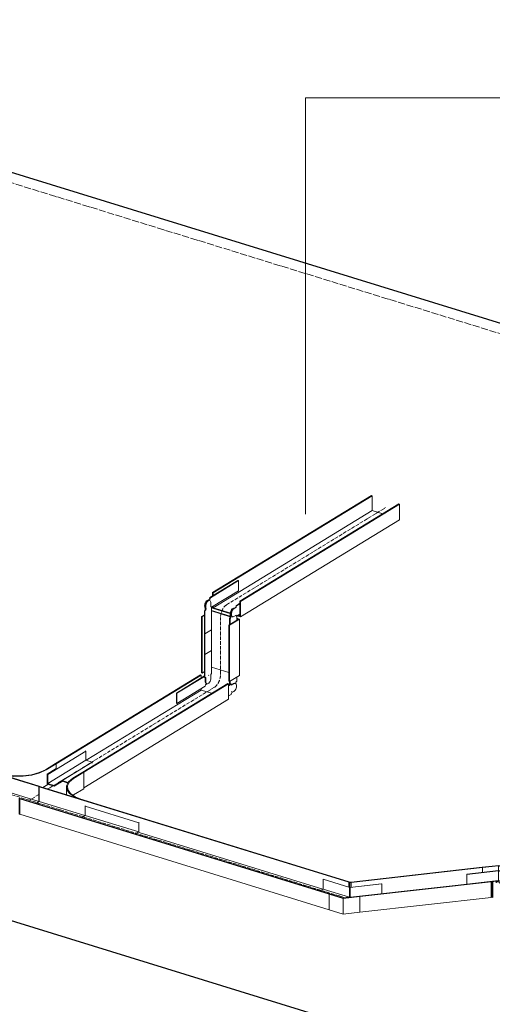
# Model space of a CAD drawing. Header units: millimetres. Extents: x 5617 to 143375, y 7718 to 186221.
# Tile 103 of 106: x 120683 to 122047, y 136462 to 139302. Entities that reach past the tile are written whole.
import ezdxf

# ---------------------------------------------------------------- set-up
doc = ezdxf.new("R2010")
doc.units = ezdxf.units.MM
doc.linetypes.add('Линия сетки', pattern=[25, 20, -2.5, 0, -2.5])
doc.linetypes.add('Осевая', pattern=[14, 10, -2, 0, -2])
for name, color, linetype, lineweight in [('Кабельные лотки', 7, 'Continuous', 18), ('Марки кабельных лотков', 7, 'Continuous', 20), ('Осевая линия', 7, 'Осевая', 18), ('Соединительные детали кабельных лотков', 7, 'Continuous', 18), ('Уровни', 7, 'Continuous', 9)]:
    doc.layers.add(name, color=color, linetype=linetype, lineweight=lineweight)

# ---------------------------------------------------------------- blocks, each defined once
blk = doc.blocks.new('OSTEC_CLH - ЛН_ ЛП - СЛУМИ - Угол горизонтальный - ZS - Цинкование по методу Сендзимира-1577389-МКСС_К4_L08')
at = {"layer": 'Осевая линия'}
for p, q in [((100784, 136774.7), (100802.4, 136769)), ((100784.8, 136774.5), (100784, 136774.7))]:
    blk.add_line(p, q, dxfattribs=at)
at = {"layer": 'Соединительные детали кабельных лотков'}
for p, q in [((100811.4, 136814), (100812.9, 136814.9)), ((100811.4, 136799.6), (100811.4, 136814)), ((100814.7, 136813), (100811.4, 136814)), ((100812.9, 136814.9), (100812.9, 136813.6)), ((100812.9, 136814.9), (100815.3, 136814.2)), ((100814.7, 136813), (100818.7, 136813.4)), ((100814.7, 136798.7), (100814.7, 136813)), ((100818, 136814.5), (100815.3, 136814.2)), ((100818.7, 136813.4), (100818, 136814.5)), ((100818.7, 136813.4), (100818.7, 136799.1)), ((100755, 136779.5), (100756.5, 136780.4)), ((100755, 136734.5), (100755, 136779.5)), ((100795.3, 136767.1), (100755, 136779.5)), ((100795.8, 136768.3), (100756.5, 136780.4)), ((100795.3, 136767.1), (100843.2, 136772.5)), ((100795.3, 136722.1), (100795.3, 136767.1)), ((100842.6, 136773.6), (100795.8, 136768.3)), ((100843.2, 136772.5), (100842.6, 136773.6)), ((100843.2, 136772.5), (100843.2, 136727.5)), ((100795.3, 136722.1), (100755, 136734.5)), ((100843.2, 136727.5), (100795.3, 136722.1))]:
    blk.add_line(p, q, dxfattribs=at)
blk = doc.blocks.new('OSTEC_U - ЛН_ ЛП - СЛУМИ - OSTEC_U - ЛН_ ЛП - СЛУМИ-1577398-МКСС_К4_L08')
at = {"layer": 'Соединительные детали кабельных лотков'}
for p, q in [((100737.6, 136822.8), (100737.1, 136822.5)), ((100737.1, 136822.5), (100814.6, 136798.6)), ((100737.1, 136794.5), (100737.1, 136822.5)), ((100814.7, 136799.1), (100737.6, 136822.8)), ((100728.3, 136789.1), (100737.1, 136794.5)), ((100737.1, 136794.5), (100813.7, 136770.9)), ((100813.7, 136798.6), (100813.7, 136770.3)), ((100813.7, 136798.6), (100813.7, 136798.6)), ((100813.7, 136798.6), (100814.6, 136798.6)), ((100813.7, 136798.6), (100813.7, 136770.6)), ((100814.6, 136798.6), (100814.6, 136770.6)), ((100814.6, 136798.6), (100815.4, 136798.5)), ((100814.6, 136770.6), (100814.6, 136798.6)), ((100906.3, 136809.4), (100814.7, 136799.1)), ((100814.7, 136798.7), (100906.5, 136809)), ((100815.4, 136770.5), (100815.4, 136798.5)), ((100815.5, 136770.5), (100815.5, 136798.6)), ((100906.5, 136809), (100906.3, 136809.4)), ((100906.5, 136809), (100906.5, 136781)), ((100793.3, 136769.1), (100814.6, 136770.6)), ((100799.5, 136768.7), (100795.4, 136768.4)), ((100815.4, 136770.7), (100906.5, 136781))]:
    blk.add_line(p, q, dxfattribs=at)
for points in [[(100814.3, 136799, 0), (100814.1, 136799, 0), (100814, 136798.9, 0), (100813.8, 136798.9, 0), (100813.7, 136798.8, 0), (100813.7, 136798.7, 0)], [(100815.5, 136798.6, 0), (100815.5, 136798.7, 0), (100815.4, 136798.7, 0), (100815.4, 136798.8, 0), (100815.2, 136798.9, 0), (100815.1, 136799, 0)]]:
    blk.add_polyline3d(points, dxfattribs=at)
blk = doc.blocks.new('OSTEC_CLH - ЛН_ ЛП - СЛУМИ - Угол горизонтальный - ZS - Цинкование по методу Сендзимира-V137-МКСС_К4_L08')
at = {"layer": 'Осевая линия'}
for p, q in [((101225.1, 136815.6), (101234.8, 136816.7)), ((101256.1, 136810.1), (101234.8, 136816.7)), ((101255.3, 136810.4), (101256.1, 136810.1))]:
    blk.add_line(p, q, dxfattribs=at)
at = {"layer": 'Соединительные детали кабельных лотков'}
for p, q in [((101244.8, 136862.8), (101196.9, 136857.3)), ((101196.9, 136857.3), (101197.5, 136856.3)), ((101197.5, 136856.3), (101244.2, 136861.6)), ((101197.5, 136841.9), (101197.5, 136856.3)), ((101244.2, 136861.6), (101283.6, 136849.4)), ((101244.2, 136861.6), (101244.2, 136847.2)), ((101244.8, 136862.8), (101285.1, 136850.3)), ((101285.1, 136850.3), (101283.6, 136849.4)), ((101283.6, 136849.4), (101283.6, 136835)), ((101225.3, 136816.9), (101221.4, 136816.4)), ((101221.4, 136816.4), (101222.1, 136815.3)), ((101222.1, 136815.3), (101224.8, 136815.7)), ((101222.1, 136770.3), (101222.1, 136815.3)), ((101227.2, 136814.9), (101224.8, 136815.7)), ((101224.8, 136815.7), (101224.8, 136770.6)), ((101225.3, 136815.5), (101225.3, 136816.9)), ((101225.3, 136816.9), (101228.6, 136815.8)), ((101228.6, 136815.8), (101227.2, 136814.9)), ((101227.2, 136814.9), (101227.2, 136769.9)), ((101224.8, 136770.6), (101222.1, 136770.3)), ((101224.8, 136770.6), (101227.2, 136769.9))]:
    blk.add_line(p, q, dxfattribs=at)
blk = doc.blocks.new('OSTEC_U - ЛН_ ЛП - СЛУМИ - OSTEC_U - ЛН_ ЛП - СЛУМИ-1577394-МКСС_К4_L08')
at = {"layer": 'Соединительные детали кабельных лотков'}
for p, q in [((101243.8, 136847.6), (101151.9, 136837.2)), ((101152.1, 136836.8), (101244.1, 136847.2)), ((101243.4, 136847.5), (101244.1, 136847.2)), ((101244.1, 136847.2), (101244.9, 136847.4)), ((101244.1, 136819.2), (101244.1, 136847.2)), ((101244.1, 136847.2), (101321.5, 136823.3)), ((101244.1, 136847.2), (101244.1, 136819.2)), ((101322, 136823.6), (101244.6, 136847.5)), ((101151.9, 136837.2), (101152.1, 136836.8)), ((101151.9, 136808.6), (101151.9, 136837.2)), ((101152.1, 136808.8), (101152.1, 136836.8)), ((101152.1, 136808.8), (101244.1, 136819.2)), ((101236.3, 136813.5), (101244.1, 136819.2)), ((101244.1, 136818.4), (101237.1, 136813.2)), ((101244.1, 136819.2), (101244.1, 136818.4)), ((101244.1, 136819.2), (101321.5, 136795.3)), ((101244.1, 136819.2), (101247.7, 136810)), ((101244.1, 136818.4), (101244.1, 136819.2)), ((101247.3, 136810.1), (101244.1, 136818.4)), ((101321.5, 136823.3), (101322, 136823.6)), ((101321.5, 136823.3), (101321.5, 136795.3)), ((101322, 136823.6), (101322, 136794.8)), ((101321.5, 136795.3), (101312.7, 136789.9)), ((101322, 136794.8), (101313.6, 136789.7))]:
    blk.add_line(p, q, dxfattribs=at)
for points in [[(101244.6, 136847.5, 0), (101244.4, 136847.6, 0), (101244.2, 136847.6, 0), (101244, 136847.6, 0), (101243.8, 136847.6, 0), (101243.6, 136847.5, 0)], [(101244.8, 136847.4, 0), (101244.6, 136847.5, 0), (101244.4, 136847.6, 0), (101244.3, 136847.6, 0), (101244, 136847.6, 0), (101243.8, 136847.6, 0)]]:
    blk.add_polyline3d(points, dxfattribs=at)
blk = doc.blocks.new('OSTEC_U - ЛН_ ЛП - СЛУМИ - OSTEC_U - ЛН_ ЛП - СЛУМИ-V138-МКСС_К4_L08')
at = {"layer": 'Соединительные детали кабельных лотков'}
blk.add_line((101224.6, 136803.4), (101224.6, 136774.5), dxfattribs=at)
blk = doc.blocks.new('OSTEC_CLV - ЛН_ ЛП - ПШСМ - Угол вертикальный - ZS - Цинкование по методу Сендзимира-V139-МКСС_К4_L08')
at = {"layer": 'Осевая линия'}
for p, q in [((100458.1, 137613.8), (100458.3, 137613.9)), ((100441.3, 137577.4), (100441.3, 137576.5))]:
    blk.add_line(p, q, dxfattribs=at)
blk.add_ellipse((100458.1, 137587.7), major_axis=(8.5, 27.7), ratio=0.521843, start_param=0.533683, end_param=2.10448, dxfattribs=at)
blk = doc.blocks.new('OSTEC_U - ЛН_ ЛП - ПШСМ - OSTEC_U - ЛН_ ЛП - ПШСМ-V140-МКСС_К4_L08')
at = {"layer": 'Соединительные детали кабельных лотков'}
for p, q in [((100410.3, 137635.1), (100491.5, 137684.7)), ((100493.1, 137684.2), (100412, 137634.6)), ((100493.1, 137684.2), (100491.5, 137684.7)), ((100493.1, 137654.4), (100493.1, 137684.2)), ((100415.4, 137607), (100493.1, 137654.4)), ((100402.6, 137626.8), (100409.2, 137630.8)), ((100410.9, 137630.3), (100404.2, 137626.2)), ((100409.2, 137630.8), (100410.3, 137635.1)), ((100410.9, 137630.3), (100409.2, 137630.8)), ((100412, 137634.6), (100410.3, 137635.1)), ((100412, 137634.6), (100410.9, 137630.3)), ((100398.9, 137603.5), (100400.5, 137603))]:
    blk.add_line(p, q, dxfattribs=at)
for points in [[(100396.3, 137606, 0), (100395.6, 137608.3, 0), (100395.3, 137611.1, 0), (100395.6, 137614.1, 0), (100396.3, 137617.3, 0), (100397.5, 137620.3, 0), (100399, 137623, 0), (100400.7, 137625.2, 0), (100402.6, 137626.8, 0)], [(100404.2, 137626.2, 0), (100402.3, 137624.7, 0), (100400.6, 137622.5, 0), (100399.1, 137619.8, 0), (100397.9, 137616.8, 0), (100397.2, 137613.6, 0), (100397, 137610.6, 0)]]:
    blk.add_polyline3d(points, dxfattribs=at)
blk = doc.blocks.new('OSTEC_U - ЛН_ ЛП - ПШСМ - OSTEC_U - ЛН_ ЛП - ПШСМ-V141-МКСС_К4_L08')
at = {"layer": 'Соединительные детали кабельных лотков'}
for p, q in [((100485, 137607.5), (100486.1, 137611.7)), ((100486.1, 137611.7), (100497.3, 137618.6)), ((100487.7, 137611.2), (100486.1, 137611.7)), ((100487.7, 137611.2), (100486.6, 137607)), ((100497.3, 137617.1), (100487.7, 137611.2)), ((100474.6, 137580.2), (100476.3, 137579.7)), ((100478.3, 137603.4), (100485, 137607.5)), ((100486.6, 137607), (100480, 137602.9)), ((100480, 137580.4), (100486.6, 137584.4)), ((100486.6, 137607), (100485, 137607.5)), ((100486.1, 137582), (100485.4, 137583.7)), ((100487.2, 137582.7), (100486.1, 137582)), ((100487.7, 137581.5), (100486.1, 137582)), ((100486.6, 137584.4), (100487.7, 137581.5)), ((100487.7, 137581.5), (100497.3, 137587.4))]:
    blk.add_line(p, q, dxfattribs=at)
for points in [[(100474.7, 137580.2, 0), (100473.2, 137581, 0), (100472.1, 137582.7, 0), (100471.3, 137584.9, 0), (100471.1, 137587.7, 0), (100471.3, 137590.8, 0), (100472.1, 137593.9, 0), (100473.2, 137597, 0), (100474.7, 137599.7, 0), (100476.5, 137601.9, 0), (100478.3, 137603.4, 0)], [(100480, 137602.9, 0), (100478.1, 137601.4, 0), (100476.3, 137599.2, 0), (100474.8, 137596.5, 0), (100473.7, 137593.4, 0), (100473, 137590.3, 0), (100472.7, 137587.2, 0), (100473, 137584.4, 0), (100473.7, 137582.2, 0), (100474.8, 137580.5, 0), (100476.3, 137579.7, 0), (100478.1, 137579.6, 0), (100480, 137580.4, 0)]]:
    blk.add_polyline3d(points, dxfattribs=at)
blk = doc.blocks.new('OSTEC_U - ЛН_ ЛП - ПШСМ - OSTEC_U - ЛН_ ЛП - ПШСМ-V142-МКСС_К4_L08')
at = {"layer": 'Соединительные детали кабельных лотков'}
for p, q in [((100469.5, 137577.9), (100469.5, 137588.2)), ((100471.1, 137587.7), (100471.1, 137577.4)), ((100482, 137604.1), (100480.4, 137604.6)), ((100487.9, 137569.4), (100487.9, 137581.6)), ((100467.1, 137574.8), (100469.5, 137577.9)), ((100467.1, 137556.8), (100467.1, 137574.8)), ((100467.1, 137574.8), (100468.8, 137574.3)), ((100471.1, 137577.4), (100468.8, 137574.3)), ((100468.8, 137574.3), (100468.8, 137557.8)), ((100469.5, 137577.9), (100471.1, 137577.4))]:
    blk.add_line(p, q, dxfattribs=at)
for points in [[(100469.5, 137588.2, 0), (100469.7, 137591.3, 0), (100470.4, 137594.4, 0), (100471.6, 137597.5, 0), (100473.1, 137600.2, 0), (100474.8, 137602.4, 0), (100476.7, 137603.9, 0), (100478.6, 137604.7, 0), (100480.3, 137604.6, 0)], [(100478.3, 137603.4, 0), (100476.5, 137601.9, 0), (100474.7, 137599.7, 0), (100473.2, 137597, 0), (100472.1, 137593.9, 0), (100471.3, 137590.8, 0), (100471.1, 137587.7, 0)]]:
    blk.add_polyline3d(points, dxfattribs=at)
blk = doc.blocks.new('OSTEC_U - ЛН_ ЛП - ПШСМ - OSTEC_U - ЛН_ ЛП - ПШСМ-V143-МКСС_К4_L08')
at = {"layer": 'Соединительные детали кабельных лотков'}
for p, q in [((100397, 137600.2), (100397, 137610.6)), ((100398.6, 137610.1), (100398.6, 137599.7)), ((100409.5, 137626.4), (100407.9, 137626.9)), ((100413.1, 137608.5), (100413.1, 137618.9)), ((100415.4, 137608.3), (100413.1, 137608.5)), ((100413.8, 137608.8), (100415.4, 137608.3)), ((100415.4, 137482), (100415.4, 137608.3)), ((100394.7, 137597.1), (100397, 137600.2)), ((100394.7, 137470.9), (100394.7, 137597.1)), ((100394.7, 137597.1), (100396.3, 137596.6)), ((100398.6, 137599.7), (100396.3, 137596.6)), ((100396.3, 137596.6), (100396.3, 137470.4)), ((100397, 137600.2), (100398.6, 137599.7)), ((100394.7, 137470.9), (100396.3, 137470.4)), ((100396.3, 137470.4), (100415.4, 137482))]:
    blk.add_line(p, q, dxfattribs=at)
for points in [[(100397, 137610.6, 0), (100397.2, 137613.6, 0), (100397.9, 137616.8, 0), (100399.1, 137619.8, 0), (100400.6, 137622.5, 0), (100402.3, 137624.7, 0), (100404.2, 137626.2, 0), (100406.1, 137627, 0), (100407.8, 137627, 0), (100409.1, 137626.3, 0)], [(100409.5, 137626.4, 0), (100407.7, 137626.5, 0), (100405.8, 137625.7, 0), (100404, 137624.2, 0), (100402.2, 137622, 0), (100400.7, 137619.3, 0), (100399.6, 137616.3, 0), (100398.8, 137613.1, 0), (100398.6, 137610.1, 0)], [(100413.1, 137618.9, 0), (100412.8, 137621.7, 0), (100412.1, 137623.9, 0), (100411, 137625.6, 0), (100409.5, 137626.4, 0)]]:
    blk.add_polyline3d(points, dxfattribs=at)
blk = doc.blocks.new('OSTEC_CT - ЛН_ ЛП - ОГП - Тройник - ZS - Цинкование по методу Сендзимира-1219768-МКСС_К4_L08')
at = {"layer": 'Осевая линия'}
for p, q in [((100005.5, 137121.2), (99943.1, 137083.1)), ((99917.1, 137067.2), (99889.7, 137050.5))]:
    blk.add_line(p, q, dxfattribs=at)
at = {"layer": 'Соединительные детали кабельных лотков'}
for p, q in [((99964.7, 137156.3), (99935.8, 137138.6)), ((99937.8, 137138), (99966.8, 137155.7)), ((99966.8, 137155.7), (99964.7, 137156.3)), ((99755.6, 137140.9), (99754.1, 137140.1)), ((99796.3, 137128.4), (99755.6, 137140.9)), ((100044.2, 137131.8), (100015.3, 137114.1)), ((100017.3, 137113.5), (100046.3, 137131.2)), ((100046.3, 137131.2), (100044.2, 137131.8)), ((100046.3, 137083.9), (100046.3, 137131.2)), ((99984.7, 137105.1), (100000.8, 137100.1)), ((99927.9, 137087.7), (99937.8, 137092.9)), ((99937.8, 137092.9), (99943.2, 137096.2)), ((99996.3, 137088.3), (99996.3, 137065.4)), ((100017.3, 137066.2), (100046.3, 137083.9)), ((99859.9, 137055.5), (99861.3, 137056.4)), ((99859.9, 137010.5), (99859.9, 137055.5)), ((99861.5, 137055), (99859.9, 137055.5)), ((99861.3, 137056.4), (99861.3, 137055.1)), ((99861.3, 137056.4), (99863, 137055.9)), ((99863, 137055.9), (99861.5, 137055)), ((99861.5, 137055), (99861.5, 137010)), ((99916.3, 137047.2), (99917.8, 137048.1)), ((100017.3, 137066.2), (100015.3, 137064.9)), ((100081.7, 137040.4), (100040.9, 137053)), ((100080.2, 137039.5), (100081.7, 137040.4)), ((99861.5, 137010), (99859.9, 137010.5))]:
    blk.add_line(p, q, dxfattribs=at)
for points in [[(99794.9, 137127.5, 0), (99818.5, 137122.1, 0), (99844.6, 137119.5, 0), (99871.4, 137119.9, 0), (99896.9, 137123.3, 0), (99919.6, 137129.5, 0), (99937.8, 137138, 0)], [(99935.8, 137138.6, 0), (99918, 137130.3, 0), (99895.9, 137124.3, 0), (99870.9, 137121, 0), (99844.9, 137120.5, 0), (99819.4, 137123.1, 0), (99796.3, 137128.4, 0)], [(100015.3, 137114.1, 0), (100002.7, 137103.8, 0), (99996.8, 137092.5, 0), (99997.8, 137080.9, 0), (100005.6, 137069.8, 0), (100019.8, 137060, 0), (100039.4, 137052.1, 0)], [(100040.9, 137053, 0), (100021.8, 137060.7, 0), (100007.9, 137070.3, 0), (100000.2, 137081.1, 0), (99999.3, 137092.4, 0), (100005.1, 137103.5, 0), (100017.3, 137113.5, 0)]]:
    blk.add_polyline3d(points, dxfattribs=at)
blk = doc.blocks.new('OSTEC_U - ЛН_ ЛП - СЛУМ - OSTEC_U - ЛН_ ЛП - СЛУМ-1216886-МКСС_К4_L08')
at = {"layer": 'Соединительные детали кабельных лотков'}
for p, q in [((100050.2, 137033.5), (100051.7, 137034.3)), ((100050.2, 137006.9), (100050.2, 137033.5)), ((100205.1, 136985.7), (100050.2, 137033.5)), ((100040.8, 137001.1), (100050.2, 137006.9)), ((100205.1, 136959.1), (100050.2, 137006.9)), ((100206.6, 136986.6), (100205.1, 136985.7)), ((100205.1, 136985.7), (100205.1, 136959.1)), ((100205.1, 136959.1), (100195.7, 136953.4))]:
    blk.add_line(p, q, dxfattribs=at)
blk = doc.blocks.new('OSTEC_U - ЛН_ ЛП - СЛУМ - OSTEC_U - ЛН_ ЛП - СЛУМ-V144-МКСС_К4_L08')
at = {"layer": 'Соединительные детали кабельных лотков'}
for p, q in [((100052.8, 137192.4), (99942.8, 137125.2)), ((100050.8, 137193), (100052.8, 137192.4)), ((100052.8, 137192.4), (100052.8, 137165.8)), ((100052.8, 137165.8), (99942.8, 137098.6)), ((100071.1, 137160.1), (99961.1, 137092.9)), ((100052.8, 137165.8), (100071.1, 137160.1)), ((100071.1, 137160.1), (100071.1, 137157.9)), ((99966.8, 137141.7), (99940.7, 137125.8)), ((99942.8, 137125.2), (99940.7, 137125.8)), ((99940.7, 137125.8), (99940.7, 137097)), ((99942.8, 137098.6), (99942.8, 137125.2)), ((99940.7, 137097), (99961.1, 137090.7)), ((99961.1, 137092.9), (99942.8, 137098.6)), ((99961.1, 137090.7), (99987.2, 137106.6)), ((99961.1, 137090.7), (99961.1, 137092.9))]:
    blk.add_line(p, q, dxfattribs=at)
blk = doc.blocks.new('OSTEC_CLV - ЛН_ ЛП - ПШСМ - Угол вертикальный - ZS - Цинкование по методу Сендзимира-V145-МКСС_К4_L08')
at = {"layer": 'Осевая линия'}
for p, q in [((100441.3, 137413.5), (100441.3, 137414.4)), ((100424.5, 137377.1), (100424.3, 137376.9))]:
    blk.add_line(p, q, dxfattribs=at)
blk.add_ellipse((100424.5, 137403.2), major_axis=(8.5, 27.7), ratio=0.521843, start_param=3.675276, end_param=5.246072, dxfattribs=at)
blk = doc.blocks.new('OSTEC_U - ЛН_ ЛП - ПШСМ - OSTEC_U - ЛН_ ЛП - ПШСМ-V146-МКСС_К4_L08')
at = {"layer": 'Соединительные детали кабельных лотков'}
for p, q in [((100313.7, 137359.8), (100394.7, 137409.3)), ((100407.9, 137410.7), (100406.3, 137411.2)), ((100394.7, 137407.8), (100315.3, 137359.3)), ((100396.5, 137379.2), (100397.6, 137383.4)), ((100397.6, 137383.4), (100402.2, 137386.3)), ((100313.7, 137330.1), (100313.7, 137359.8)), ((100315.3, 137359.3), (100313.7, 137359.8)), ((100315.3, 137329.6), (100396.5, 137379.2)), ((100315.3, 137359.3), (100315.3, 137329.6)), ((100315.3, 137329.6), (100313.7, 137330.1))]:
    blk.add_line(p, q, dxfattribs=at)
blk = doc.blocks.new('OSTEC_U - ЛН_ ЛП - ПШСМ - OSTEC_U - ЛН_ ЛП - ПШСМ-V147-МКСС_К4_L08')
at = {"layer": 'Соединительные детали кабельных лотков'}
for p, q in [((100464.7, 137382.4), (100470.6, 137386)), ((100472.2, 137385.5), (100464.7, 137380.9)), ((100472.2, 137385.5), (100470.6, 137386)), ((100473.3, 137382.6), (100472.2, 137385.5)), ((100472.8, 137383.8), (100478.3, 137387.2)), ((100480, 137386.7), (100473.3, 137382.6)), ((100483.6, 137387.4), (100482, 137387.9)), ((100464.7, 137351.2), (100472.2, 137355.8)), ((100472.2, 137355.8), (100473.3, 137360.1)), ((100473.3, 137360.1), (100480, 137364.1))]:
    blk.add_line(p, q, dxfattribs=at)
for points in [[(100478.3, 137387.2, 0), (100480.2, 137387.9, 0), (100481.9, 137387.9, 0), (100482, 137387.9, 0)], [(100480, 137364.1, 0), (100481.8, 137365.7, 0), (100483.6, 137367.9, 0), (100485.1, 137370.6, 0), (100486.2, 137373.6, 0), (100487, 137376.8, 0), (100487.2, 137379.8, 0), (100487, 137382.6, 0), (100486.2, 137384.9, 0), (100485.1, 137386.5, 0), (100483.6, 137387.4, 0), (100481.8, 137387.4, 0), (100480, 137386.7, 0)]]:
    blk.add_polyline3d(points, dxfattribs=at)
blk = doc.blocks.new('OSTEC_U - ЛН_ ЛП - ПШСМ - OSTEC_U - ЛН_ ЛП - ПШСМ-V148-МКСС_К4_L08')
at = {"layer": 'Соединительные детали кабельных лотков'}
for p, q in [((100467.1, 137383.9), (100467.1, 137393.1)), ((100468.8, 137393.7), (100468.8, 137384.9)), ((100485.6, 137390.7), (100487.9, 137393.8)), ((100485.6, 137385.8), (100485.6, 137390.7)), ((100487.9, 137393.8), (100487.9, 137405.4)), ((100473, 137364.5), (100474.6, 137364))]:
    blk.add_line(p, q, dxfattribs=at)
blk = doc.blocks.new('OSTEC_U - ЛН_ ЛП - ПШСМ - OSTEC_U - ЛН_ ЛП - ПШСМ-V149-МКСС_К4_L08')
at = {"layer": 'Соединительные детали кабельных лотков'}
for p, q in [((100394.7, 137405), (100394.7, 137531.2)), ((100394.7, 137531.2), (100396.3, 137530.7)), ((100415.4, 137542.4), (100396.3, 137530.7)), ((100396.3, 137530.7), (100396.3, 137404.5)), ((100415.4, 137416.1), (100415.4, 137542.4)), ((100413.1, 137413), (100415.4, 137416.1)), ((100413.1, 137402.7), (100413.1, 137413)), ((100394.7, 137405), (100396.3, 137404.5)), ((100396.3, 137404.5), (100398.6, 137404.2)), ((100397, 137394.3), (100397, 137404.4)), ((100398.6, 137404.2), (100398.6, 137393.8)), ((100400.5, 137386.8), (100402.2, 137386.3))]:
    blk.add_line(p, q, dxfattribs=at)
for points in [[(100400.6, 137386.8, 0), (100399.1, 137387.7, 0), (100397.9, 137389.3, 0), (100397.2, 137391.6, 0), (100397, 137394.3, 0)], [(100398.6, 137393.8, 0), (100398.8, 137391.1, 0), (100399.6, 137388.8, 0), (100400.7, 137387.2, 0), (100402.2, 137386.3, 0), (100404, 137386.2, 0), (100405.8, 137387, 0), (100407.7, 137388.5, 0), (100409.5, 137390.7, 0), (100411, 137393.4, 0), (100412.1, 137396.5, 0), (100412.8, 137399.6, 0), (100413.1, 137402.7, 0)]]:
    blk.add_polyline3d(points, dxfattribs=at)

msp = doc.modelspace()

# ---------------------------------------------------------------- linework, layer by layer
at = {"layer": 'Defpoints'}
for p, q in [((143374.5, 131857.1), (114598.1, 140730.1)), ((141026, 130422.8), (112249.6, 139295.9))]:
    msp.add_line(p, q, dxfattribs=at)
at = {"layer": 'Кабельные лотки'}
for p, q in [((120737.5, 137090), (113605.7, 139289.1)), ((120739, 137090.9), (113607.1, 139290)), ((121239.1, 137649.3), (121698.1, 137929.6)), ((121241.2, 137648.6), (121700.1, 137928.9)), ((121698.1, 137929.6), (121700.1, 137928.9)), ((121700.1, 137928.9), (121700.1, 137886.2)), ((121318.5, 137624.8), (121777.5, 137905.1)), ((121320.6, 137624.1), (121779.6, 137904.4)), ((121777.5, 137905.1), (121779.6, 137904.4)), ((121779.6, 137904.4), (121779.6, 137859.4)), ((121241.2, 137605.9), (121700.1, 137886.2)), ((121700.1, 137886.2), (121731, 137876.7)), ((121320.6, 137579.1), (121779.6, 137859.4)), ((121241.2, 137648.6), (121239.1, 137649.3)), ((121239.1, 137649.3), (121239.1, 137639.7)), ((121241.2, 137641), (121241.2, 137648.6)), ((121239.1, 137608.5), (121239.1, 137604.2)), ((121241.2, 137605.9), (121241.2, 137609.7)), ((121320.6, 137624.1), (121318.5, 137624.8)), ((121318.5, 137624.8), (121318.5, 137582)), ((121320.6, 137579.1), (121320.6, 137624.1)), ((121215.9, 137585.5), (121207.2, 137580.3)), ((121207.2, 137580.3), (121209.3, 137579.6)), ((121207.2, 137418.1), (121207.2, 137580.3)), ((121209.3, 137579.6), (121215.9, 137583.6)), ((121209.3, 137417.5), (121209.3, 137579.6)), ((121290.7, 137581.2), (121236.6, 137597.8)), ((121236.8, 137596.4), (121290.7, 137579.8)), ((121236.8, 137434.2), (121236.8, 137596.4)), ((121239.1, 137604.2), (121292.4, 137587.8)), ((121292.5, 137590), (121241.2, 137605.9)), ((121310.2, 137582.3), (121320.6, 137579.1)), ((121318.5, 137582), (121312.7, 137583.8)), ((121314.2, 137572.5), (121286.7, 137555.8)), ((121286.7, 137555.8), (121288.8, 137555.1)), ((121286.7, 137393.6), (121286.7, 137555.8)), ((121288.8, 137555.1), (121317.7, 137572.8)), ((121288.8, 137393), (121288.8, 137555.1)), ((121317.7, 137572.8), (121309.1, 137575.5)), ((121309.1, 137574.1), (121314.2, 137572.5)), ((121317.7, 137410.6), (121317.7, 137572.8)), ((121204.3, 137411.8), (120785.9, 137156.3)), ((121206.4, 137411.2), (120788, 137155.7)), ((121204.3, 137411.8), (121206.4, 137411.2)), ((121206.4, 137411.2), (121206.4, 137403.5)), ((121209.3, 137417.5), (121207.2, 137418.1)), ((121215.9, 137421.5), (121209.3, 137417.5)), ((121286.7, 137418.9), (121236.8, 137434.2)), ((121317.7, 137410.6), (121288.8, 137393)), ((121283.8, 137387.3), (120865.4, 137131.8)), ((121285.9, 137386.7), (120867.5, 137131.2)), ((121283.8, 137387.3), (121285.9, 137386.7)), ((121285.9, 137386.7), (121285.9, 137341.6)), ((121288.8, 137393), (121286.7, 137393.6)), ((121206.4, 137368.4), (120874.4, 137165.7)), ((121206.4, 137372.3), (121206.4, 137368.4)), ((121206.4, 137368.4), (121237.3, 137358.9)), ((121285.9, 137341.6), (120867.5, 137086.1)), ((120788, 137155.7), (120785.9, 137156.3)), ((120788, 137141.7), (120788, 137155.7)), ((120867.5, 137131.2), (120865.4, 137131.8)), ((120867.5, 137086.1), (120867.5, 137131.2)), ((120805.9, 137105.1), (120822, 137100.1)), ((120823, 137102.1), (120808.4, 137106.6)), ((120737.5, 137047.3), (120603.8, 137088.5)), ((120739, 137090.9), (120737.5, 137090)), ((120737.5, 137090), (120737.5, 137047.3)), ((120739, 137048.2), (120739, 137090.9)), ((120739.2, 137089.5), (120740.6, 137090.4)), ((120739.2, 137046.8), (120739.2, 137089.5)), ((121632.6, 136814), (120739.2, 137089.5)), ((121634.1, 136814.9), (120740.6, 137090.4)), ((120682.7, 137055), (120684.2, 137055.9)), ((120682.7, 137010), (120682.7, 137055)), ((121576.2, 136779.5), (120682.7, 137055)), ((121577.7, 136780.4), (120684.2, 137055.9)), ((120737.5, 137047.3), (120729.1, 137042.1)), ((120730.7, 137041.6), (120739.2, 137046.8)), ((120870.4, 137006.3), (120739.2, 137046.8)), ((121576.2, 136734.5), (120682.7, 137010)), ((121558, 136794.3), (121027.7, 136957.8)), ((121639.2, 136814.5), (122018.1, 136857.3)), ((121639.9, 136813.4), (122018.7, 136856.3)), ((122018.1, 136857.3), (122018.7, 136856.3)), ((122018.7, 136856.3), (122018.7, 136841.9)), ((121634.1, 136814.9), (121632.6, 136814)), ((121632.6, 136814), (121632.6, 136799.6)), ((121634.1, 136813.6), (121634.1, 136814.9)), ((121639.9, 136813.4), (121639.2, 136814.5)), ((121639.9, 136799.1), (121639.9, 136813.4)), ((121663.8, 136773.6), (122042.6, 136816.4)), ((121664.4, 136772.5), (122043.3, 136815.3)), ((122042.6, 136816.4), (122043.3, 136815.3)), ((122043.3, 136815.3), (122043.3, 136770.3)), ((121577.7, 136780.4), (121576.2, 136779.5)), ((121576.2, 136779.5), (121576.2, 136734.5)), ((121664.4, 136772.5), (121663.8, 136773.6)), ((121664.4, 136727.5), (121664.4, 136772.5)), ((121664.4, 136727.5), (122043.3, 136770.3))]:
    msp.add_line(p, q, dxfattribs=at)
at = {"layer": 'Марки кабельных лотков'}
for p, q in [((121508, 139076.4), (122413.4, 139076.4)), ((121508, 137875.8), (121508, 139076.4))]:
    msp.add_line(p, q, dxfattribs=at)
at = {"layer": 'Осевая линия'}
for p, q in [((120710, 137050.7), (113578.2, 139249.8)), ((121279.8, 137614.2), (121738.8, 137894.5)), ((121262.5, 137414.4), (121262.5, 137576.5)), ((121245.1, 137376.7), (120826.7, 137121.2)), ((121605.2, 136774.7), (120711.7, 137050.2))]:
    msp.add_line(p, q, dxfattribs=at)
at = {"layer": 'Уровни', "linetype": 'Линия сетки', "lineweight": 18}
msp.add_line((142637.9, 132054.2), (114598.1, 140700.1), dxfattribs=at)

# ---------------------------------------------------------------- block references
at = {"layer": 'Соединительные детали кабельных лотков'}
for name in ['OSTEC_U - ЛН_ ЛП - ПШСМ - OSTEC_U - ЛН_ ЛП - ПШСМ-V140-МКСС_К4_L08', 'OSTEC_U - ЛН_ ЛП - ПШСМ - OSTEC_U - ЛН_ ЛП - ПШСМ-V143-МКСС_К4_L08', 'OSTEC_CLV - ЛН_ ЛП - ПШСМ - Угол вертикальный - ZS - Цинкование по методу Сендзимира-V139-МКСС_К4_L08', 'OSTEC_U - ЛН_ ЛП - ПШСМ - OSTEC_U - ЛН_ ЛП - ПШСМ-V141-МКСС_К4_L08', 'OSTEC_U - ЛН_ ЛП - ПШСМ - OSTEC_U - ЛН_ ЛП - ПШСМ-V142-МКСС_К4_L08', 'OSTEC_U - ЛН_ ЛП - ПШСМ - OSTEC_U - ЛН_ ЛП - ПШСМ-V149-МКСС_К4_L08', 'OSTEC_U - ЛН_ ЛП - ПШСМ - OSTEC_U - ЛН_ ЛП - ПШСМ-V146-МКСС_К4_L08', 'OSTEC_CLV - ЛН_ ЛП - ПШСМ - Угол вертикальный - ZS - Цинкование по методу Сендзимира-V145-МКСС_К4_L08', 'OSTEC_U - ЛН_ ЛП - ПШСМ - OSTEC_U - ЛН_ ЛП - ПШСМ-V147-МКСС_К4_L08', 'OSTEC_U - ЛН_ ЛП - ПШСМ - OSTEC_U - ЛН_ ЛП - ПШСМ-V148-МКСС_К4_L08', 'OSTEC_U - ЛН_ ЛП - СЛУМ - OSTEC_U - ЛН_ ЛП - СЛУМ-V144-МКСС_К4_L08', 'OSTEC_CT - ЛН_ ЛП - ОГП - Тройник - ZS - Цинкование по методу Сендзимира-1219768-МКСС_К4_L08', 'OSTEC_U - ЛН_ ЛП - СЛУМ - OSTEC_U - ЛН_ ЛП - СЛУМ-1216886-МКСС_К4_L08', 'OSTEC_U - ЛН_ ЛП - СЛУМИ - OSTEC_U - ЛН_ ЛП - СЛУМИ-1577394-МКСС_К4_L08', 'OSTEC_CLH - ЛН_ ЛП - СЛУМИ - Угол горизонтальный - ZS - Цинкование по методу Сендзимира-V137-МКСС_К4_L08', 'OSTEC_U - ЛН_ ЛП - СЛУМИ - OSTEC_U - ЛН_ ЛП - СЛУМИ-1577398-МКСС_К4_L08', 'OSTEC_CLH - ЛН_ ЛП - СЛУМИ - Угол горизонтальный - ZS - Цинкование по методу Сендзимира-1577389-МКСС_К4_L08', 'OSTEC_U - ЛН_ ЛП - СЛУМИ - OSTEC_U - ЛН_ ЛП - СЛУМИ-V138-МКСС_К4_L08']:
    msp.add_blockref(name, (20821.2, 0), dxfattribs=at)

doc.saveas('drawing.dxf')
